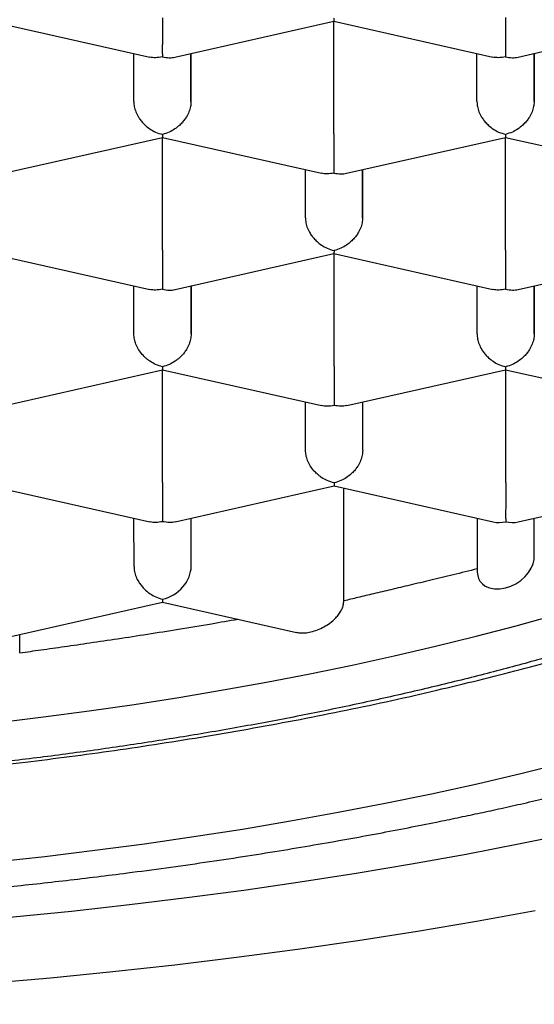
# Model space of a CAD drawing. Header units: millimetres. Extents: x 8 to 572, y 12 to 522.
# Tile 27 of 42: x 305.97 to 308.22, y 444.85 to 449.15. Entities that reach past the tile are written whole.
import ezdxf

# ---------------------------------------------------------------- set-up
doc = ezdxf.new("R2010")
doc.units = ezdxf.units.MM

msp = doc.modelspace()

# ---------------------------------------------------------------- linework, layer by layer
at = {"color": 7, "linetype": 'Continuous', "lineweight": 30}
for p, q in [((305.8398, 449.147), (306.5349, 448.9903)), ((306.6449, 448.9902), (307.3399, 449.147)), ((307.3398, 449.1471), (308.0349, 448.9904)), ((307.3404, 448.6548), (307.3404, 449.147)), ((308.1449, 448.9903), (308.8399, 449.1471)), ((306.4653, 448.7957), (306.4652, 449.006)), ((306.7152, 449.006), (306.7153, 448.7958)), ((306.7153, 448.7958), (306.7153, 449.006)), ((307.9653, 448.7958), (307.9652, 449.0061)), ((308.2152, 449.0061), (308.2153, 448.7959)), ((308.2153, 448.7959), (308.2153, 449.0061)), ((305.8952, 448.4825), (306.5901, 448.6394)), ((306.5901, 448.6395), (307.2852, 448.4827)), ((306.5906, 448.1472), (306.5906, 448.6394)), ((307.3952, 448.4826), (308.0901, 448.6395)), ((308.0901, 448.6396), (308.7852, 448.4828)), ((308.0906, 448.1473), (308.0906, 448.6395)), ((307.2155, 448.2882), (307.2154, 448.4985)), ((307.4654, 448.4985), (307.4655, 448.2882)), ((307.4655, 448.2882), (307.4655, 448.4985)), ((305.8403, 448.1318), (306.5354, 447.9751)), ((306.6454, 447.975), (307.3403, 448.1318)), ((307.3403, 448.1319), (308.0354, 447.9752)), ((307.3408, 447.6397), (307.3408, 448.1318)), ((308.1454, 447.9751), (308.8403, 448.1319)), ((306.4658, 447.7806), (306.4657, 447.9908)), ((306.7157, 447.9909), (306.7158, 447.7806)), ((306.7158, 447.7806), (306.7158, 447.9909)), ((307.9658, 447.7807), (307.9657, 447.9909)), ((308.2157, 447.991), (308.2158, 447.7807)), ((308.2158, 447.7807), (308.2158, 447.991)), ((305.8961, 447.4675), (306.5906, 447.6242)), ((306.5905, 447.6243), (307.2856, 447.4676)), ((306.591, 447.132), (306.591, 447.6242)), ((307.3961, 447.4676), (308.0906, 447.6243)), ((308.0905, 447.6244), (308.7856, 447.4677)), ((308.091, 447.1321), (308.091, 447.6243)), ((307.216, 447.2731), (307.2159, 447.4833)), ((307.466, 447.2731), (307.4659, 447.4833)), ((307.466, 447.2731), (307.466, 447.4834)), ((305.8408, 447.1167), (306.5358, 446.96)), ((306.6463, 446.96), (307.3408, 447.1167)), ((307.3408, 447.1168), (308.0361, 446.96)), ((307.3837, 446.6149), (307.3839, 447.1071)), ((308.1461, 446.96), (308.841, 447.1168)), ((306.4662, 446.7654), (306.4661, 446.9757)), ((306.7162, 446.7655), (306.7161, 446.9757)), ((306.7162, 446.7655), (306.7162, 446.9757)), ((307.9661, 446.9758), (307.9662, 446.7467)), ((308.2162, 446.8109), (308.2161, 446.9758)), ((305.8963, 446.4523), (306.5912, 446.6091)), ((306.5912, 446.6091), (307.1764, 446.4772)), ((305.9664, 446.3878), (305.9664, 446.4681))]:
    msp.add_line(p, q, dxfattribs=at)
at = {"color": 7, "linetype": 'Continuous', "lineweight": 30, "flags": 128}
for points in [[(307.9665, 446.7467), (307.9665, 446.7395), (307.9686, 446.7252), (307.9728, 446.7125), (307.9787, 446.7014), (307.9892, 446.6889), (308.0018, 446.6794), (308.0208, 446.6711), (308.0419, 446.6671), (308.0656, 446.6672), (308.0906, 446.6716), (308.1129, 446.6788), (308.1351, 446.6895), (308.1568, 446.7037), (308.1766, 446.7213), (308.1912, 446.7387), (308.203, 446.758), (308.2105, 446.7763), (308.215, 446.7952), (308.2162, 446.8111), (308.2162, 446.8111)], [(305.8706, 446.0836), (306.0712, 446.1079), (306.2701, 446.1343), (306.4672, 446.1627), (306.6623, 446.1932), (306.8554, 446.2256), (307.0461, 446.26), (307.2345, 446.2963), (307.4204, 446.3345), (307.6037, 446.3746), (307.7843, 446.4166), (307.9619, 446.4604), (308.1366, 446.5061), (308.3081, 446.5535)], [(305.8562, 445.4745), (306.0766, 445.4988), (306.2954, 445.5254), (306.5123, 445.5542), (306.7272, 445.5851), (306.9399, 445.6183), (307.1504, 445.6537), (307.3584, 445.6912), (307.5638, 445.7308), (307.7665, 445.7724), (307.9663, 445.8162), (308.1632, 445.862), (308.3569, 445.9097)], [(302.8032, 445.1381), (303.0658, 445.1314), (303.3287, 445.1274), (303.5918, 445.1261), (303.8548, 445.1274), (304.1177, 445.1315), (304.3803, 445.1382), (304.6423, 445.1476), (304.9035, 445.1597), (305.1639, 445.1745), (305.4232, 445.1919), (305.6812, 445.212), (305.9378, 445.2347), (306.1928, 445.26), (306.446, 445.288), (306.6973, 445.3185), (306.9464, 445.3515), (307.1932, 445.3871), (307.4376, 445.4252), (307.6793, 445.4658), (307.9182, 445.5089), (308.1542, 445.5544), (308.387, 445.6022)], [(302.7484, 444.8654), (303.0293, 444.8583), (303.3105, 444.854), (303.5919, 444.8525), (303.8733, 444.854), (304.1545, 444.8583), (304.4353, 444.8655), (304.7156, 444.8756), (304.995, 444.8886), (305.2735, 444.9044), (305.5509, 444.923), (305.8269, 444.9445), (306.1014, 444.9688), (306.3741, 444.9959), (306.645, 445.0257), (306.9137, 445.0583), (307.1802, 445.0937), (307.4442, 445.1318), (307.7056, 445.1726), (307.9641, 445.216), (308.2197, 445.262)]]:
    msp.add_lwpolyline(points, dxfattribs=at)
at = {"color": 7, "linetype": 'Continuous', "lineweight": 30}
for centre, major_axis, ratio, start_param, end_param in [((308.0911, 447.0757), (0.106, 0.0848), 0.779811, 3.69894, 4.15463), ((308.0911, 447.0757), (0.1061, -0.0848), 0.779881, 5.269697, 5.725466), ((306.5912, 446.7373), (0.106, 0.0848), 0.779811, 4.15463, 5.725427), ((306.5912, 446.7373), (0, 0.1281), 0.000177, 2.685863, 3.141553)]:
    msp.add_ellipse(centre, major_axis=major_axis, ratio=ratio, start_param=start_param, end_param=end_param, dxfattribs=at)
for points, knots in [([(295.565, 448.9143), (295.5658, 448.9481), (295.5674, 449.0158), (295.5805, 449.1173), (295.6013, 449.2185), (295.6307, 449.3194), (295.6684, 449.4199), (295.7144, 449.5198), (295.7687, 449.6191), (295.8312, 449.7178), (295.9018, 449.8155), (295.9811, 449.9132), (296.0695, 450.0106), (296.167, 450.1078), (296.2727, 450.2037), (296.3865, 450.2981), (296.5082, 450.391), (296.6378, 450.4822), (296.775, 450.5716), (296.9198, 450.6593), (297.0719, 450.745), (297.2327, 450.8295), (297.4024, 450.9126), (297.581, 450.9942), (297.7666, 451.0733), (297.959, 451.15), (298.1561, 451.2232), (298.3574, 451.2932), (298.5627, 451.3598), (298.7736, 451.4238), (298.9897, 451.485), (299.213, 451.5439), (299.4435, 451.6003), (299.6811, 451.6542), (299.9233, 451.7048), (300.1698, 451.7522), (300.4178, 451.7958), (300.667, 451.8358), (300.9172, 451.8721), (301.1704, 451.9052), (301.4262, 451.9349), (301.6868, 451.9616), (301.9521, 451.985), (302.2219, 452.0051), (302.4934, 452.0216), (302.7661, 452.0344), (303.0371, 452.0435), (303.3062, 452.0489), (303.573, 452.0509), (303.84, 452.0494), (304.1066, 452.0444), (304.3751, 452.0359), (304.6453, 452.0237), (304.917, 452.0078), (305.1871, 451.9882), (305.4554, 451.9651), (305.7188, 451.9387), (305.9773, 451.9091), (306.2308, 451.8764), (306.4814, 451.8405), (306.7288, 451.8013), (306.975, 451.7586), (307.2196, 451.7121), (307.4624, 451.662), (307.7008, 451.6086), (307.9343, 451.5521), (308.1605, 451.493), (308.3793, 451.4316), (308.5908, 451.368), (308.7968, 451.3016), (308.9971, 451.2327), (309.1932, 451.1605), (309.3847, 451.085), (309.5713, 451.0062), (309.751, 450.925), (309.9235, 450.8414), (310.0869, 450.7565), (310.2413, 450.6702), (310.387, 450.5828), (310.5252, 450.4936), (310.6558, 450.4026), (310.7797, 450.3091), (310.8964, 450.2131), (311.0058, 450.1147), (311.1066, 450.0148), (311.1986, 449.9137), (311.2829, 449.8098), (311.359, 449.7032), (311.4263, 449.5939), (311.4835, 449.4838), (311.531, 449.3721), (311.5683, 449.2591), (311.595, 449.1448), (311.6118, 449.0302), (311.614, 448.9536), (311.615, 448.9154)], [0, 0, 0, 0, 0.010304, 0.020615, 0.030929, 0.041241, 0.051545, 0.061848, 0.07216, 0.082474, 0.092786, 0.103089, 0.113676, 0.124271, 0.134869, 0.145465, 0.156051, 0.16663, 0.177218, 0.187809, 0.198397, 0.208976, 0.219862, 0.230758, 0.241657, 0.252553, 0.263439, 0.274018, 0.284606, 0.295197, 0.305785, 0.316364, 0.32725, 0.338146, 0.349045, 0.359941, 0.370827, 0.381406, 0.391994, 0.402585, 0.413172, 0.423752, 0.434638, 0.445534, 0.456433, 0.467328, 0.478215, 0.488794, 0.499382, 0.509973, 0.52056, 0.531139, 0.542026, 0.552922, 0.563821, 0.574716, 0.585603, 0.596182, 0.60677, 0.61736, 0.627948, 0.638527, 0.649414, 0.660309, 0.671208, 0.682104, 0.692991, 0.70357, 0.714157, 0.724748, 0.735336, 0.745915, 0.756802, 0.767697, 0.778596, 0.789492, 0.800378, 0.810958, 0.821545, 0.832136, 0.842724, 0.853303, 0.864189, 0.875085, 0.885984, 0.89688, 0.907766, 0.91917, 0.930581, 0.941993, 0.953397, 0.965044, 0.976698, 0.988353, 1, 1, 1, 1]), ([(306.5901, 449.1623), (306.5901, 449.1549), (306.5901, 449.1397), (306.5901, 449.1149), (306.5901, 449.0953), (306.5901, 449.0813), (306.5901, 449.0728), (306.5902, 449.061), (306.59, 449.0452), (306.5898, 449.0257), (306.59, 449.0057), (306.5901, 448.9961), (306.5902, 448.9909)], [0, 0, 0, 0, 0.1112981, 0.2271171, 0.3486611, 0.390702, 0.4335313, 0.4771817, 0.573703, 0.6929329, 0.8350093, 1, 1, 1, 1]), ([(307.3401, 449.1601), (307.34, 449.1563), (307.34, 449.1491), (307.3398, 449.1467), (307.3398, 449.1471), (307.3398, 449.1471)], [0, 0, 0, 0, 0.536916, 0.99931, 1, 1, 1, 1]), ([(308.0901, 449.1624), (308.0901, 449.155), (308.0901, 449.1398), (308.0901, 449.115), (308.0901, 449.0954), (308.0901, 449.0814), (308.0901, 449.0729), (308.0902, 449.0611), (308.09, 449.0453), (308.0898, 449.0258), (308.09, 449.0058), (308.0901, 448.9962), (308.0902, 448.991)], [0, 0, 0, 0, 0.1112981, 0.2271171, 0.3486611, 0.390702, 0.4335313, 0.4771817, 0.573703, 0.6929329, 0.8350093, 1, 1, 1, 1]), ([(294.2401, 449.133), (294.2402, 449.1216), (294.2404, 449.1003), (294.2415, 449.0713), (294.2426, 449.0471), (294.2439, 449.0271), (294.2452, 449.009), (294.2465, 448.9926), (294.248, 448.9764), (294.2497, 448.9597), (294.2522, 448.9368), (294.2556, 448.9095), (294.2599, 448.8792), (294.2644, 448.8511), (294.2693, 448.8231), (294.2749, 448.7939), (294.2816, 448.7617), (294.2894, 448.7279), (294.2978, 448.6938), (294.3065, 448.6615), (294.3161, 448.6281), (294.3272, 448.5919), (294.3393, 448.5553), (294.3522, 448.5186), (294.3654, 448.4832), (294.3789, 448.449), (294.3902, 448.4217), (294.3995, 448.4001), (294.408, 448.3808), (294.4169, 448.3612), (294.4253, 448.3431), (294.4329, 448.3271), (294.4403, 448.3119), (294.448, 448.2963), (294.4566, 448.2794), (294.4658, 448.2615), (294.475, 448.244), (294.4839, 448.2275), (294.4929, 448.2111), (294.5031, 448.1929), (294.5152, 448.1717), (294.5283, 448.1493), (294.5429, 448.1252), (294.5586, 448.0999), (294.5759, 448.0727), (294.5944, 448.0444), (294.613, 448.0168), (294.6306, 447.9914), (294.6452, 447.9708), (294.6578, 447.9533), (294.67, 447.9368), (294.6848, 447.9169), (294.7037, 447.892), (294.7269, 447.8623), (294.7517, 447.8314), (294.777, 447.8008), (294.802, 447.7714), (294.8266, 447.743), (294.8506, 447.7162), (294.8727, 447.6919), (294.8925, 447.6705), (294.9108, 447.6512), (294.9296, 447.6316), (294.9509, 447.6097), (294.9755, 447.5849), (295.0023, 447.5584), (295.0301, 447.5317), (295.0578, 447.5055), (295.0853, 447.48), (295.1123, 447.4554), (295.1377, 447.4328), (295.1604, 447.4128), (295.1797, 447.3962), (295.1977, 447.3807), (295.2172, 447.3642), (295.2409, 447.3444), (295.2692, 447.3212), (295.3072, 447.2905), (295.3549, 447.253), (295.412, 447.2095), (295.4724, 447.1649), (295.5362, 447.1192), (295.5906, 447.0816), (295.6327, 447.0531), (295.6597, 447.0351), (295.6827, 447.02), (295.7014, 447.0078), (295.7159, 446.9984), (295.7274, 446.991), (295.7384, 446.984), (295.7517, 446.9755), (295.7687, 446.9647), (295.7885, 446.9523), (295.8201, 446.9326), (295.864, 446.9057), (295.9216, 446.8713), (295.9841, 446.8348), (296.0664, 446.788), (296.1679, 446.7323), (296.2886, 446.6691), (296.3821, 446.6222), (296.4455, 446.5912), (296.4765, 446.5763), (296.5039, 446.5633), (296.5275, 446.5521), (296.5473, 446.5427), (296.564, 446.535), (296.5797, 446.5277), (296.5995, 446.5185), (296.6263, 446.5062), (296.6612, 446.4904), (296.7025, 446.4719), (296.7485, 446.4516), (296.7971, 446.4304), (296.8681, 446.4), (296.9616, 446.361), (297.0714, 446.3169), (297.1754, 446.2764), (297.2752, 446.2386), (297.3797, 446.2003), (297.49, 446.1611), (297.5807, 446.1299), (297.6495, 446.1068), (297.6945, 446.0919), (297.7403, 446.0769), (297.7863, 446.062), (297.8307, 446.0479), (297.8736, 446.0344), (297.9134, 446.022), (297.9495, 446.0109), (297.9791, 446.0018), (298.0016, 445.9951), (298.0175, 445.9903), (298.0297, 445.9866), (298.0423, 445.9828), (298.0584, 445.978), (298.0786, 445.9721), (298.1083, 445.9633), (298.1477, 445.9518), (298.1969, 445.9377), (298.2574, 445.9205), (298.3304, 445.9002), (298.4175, 445.8765), (298.513, 445.8512), (298.6112, 445.8259), (298.7113, 445.8008), (298.8103, 445.7767), (298.9103, 445.753), (299.0084, 445.7305), (299.1037, 445.7092), (299.2125, 445.6855), (299.3334, 445.6601), (299.465, 445.6335), (299.5848, 445.6102), (299.6931, 445.5899), (299.7902, 445.5723), (299.8807, 445.5563), (299.9653, 445.5418), (300.0472, 445.5281), (300.1477, 445.5118), (300.2708, 445.4925), (300.4185, 445.4705), (300.5741, 445.4485), (300.7378, 445.4267), (300.9096, 445.4053), (301.0859, 445.3848), (301.266, 445.3655), (301.447, 445.3476), (301.6299, 445.331), (301.8125, 445.3161), (302.0239, 445.3005), (302.2642, 445.2852), (302.5329, 445.2714), (302.8, 445.2607), (303.0654, 445.2532), (303.3296, 445.2488), (303.5911, 445.2473), (303.8502, 445.2488), (304.1069, 445.2531), (304.3632, 445.2602), (304.6189, 445.2702), (304.8743, 445.283), (305.1309, 445.2988), (305.3886, 445.3176), (305.648, 445.3395), (305.909, 445.3648), (306.173, 445.3936), (306.4057, 445.422), (306.607, 445.4488), (306.7752, 445.4726), (306.9402, 445.4974), (307.0993, 445.5227), (307.251, 445.5481), (307.3954, 445.5734), (307.5327, 445.5986), (307.6631, 445.6236), (307.7783, 445.6465), (307.8796, 445.6673), (307.9698, 445.6863), (308.0618, 445.7062), (308.159, 445.7279), (308.2631, 445.7518), (308.3739, 445.778), (308.4911, 445.8066), (308.5934, 445.8325), (308.6796, 445.8548), (308.7481, 445.873), (308.8159, 445.8913), (308.8801, 445.9089), (308.9379, 445.9251), (308.9881, 445.9394), (309.0312, 445.9518), (309.0672, 445.9623), (309.0971, 445.9711), (309.121, 445.9781), (309.1404, 445.9839), (309.1589, 445.9895), (309.1799, 445.9958), (309.2083, 446.0044), (309.245, 446.0156), (309.2911, 446.0298), (309.3445, 446.0466), (309.4051, 446.0659), (309.4684, 446.0865), (309.5335, 446.108), (309.5996, 446.1303), (309.6679, 446.1537), (309.7361, 446.1777), (309.8023, 446.2013), (309.8774, 446.2287), (309.9604, 446.2597), (310.0499, 446.294), (310.1347, 446.3274), (310.2146, 446.3597), (310.29, 446.3909), (310.361, 446.421), (310.4289, 446.4504), (310.4945, 446.4794), (310.5452, 446.5023), (310.5809, 446.5186), (310.6009, 446.5279), (310.6172, 446.5354), (310.6291, 446.541), (310.6378, 446.5451), (310.6457, 446.5488), (310.6564, 446.5538), (310.6718, 446.5611), (310.6923, 446.5709), (310.7172, 446.5828), (310.7495, 446.5984), (310.79, 446.6183), (310.8394, 446.6429), (310.8933, 446.6702), (310.9595, 446.7045), (311.0348, 446.7445), (311.1042, 446.7827), (311.1584, 446.8131), (311.1983, 446.8359), (311.2373, 446.8586), (311.2755, 446.8811), (311.3126, 446.9034), (311.3474, 446.9245), (311.3771, 446.9429), (311.4013, 446.958), (311.4206, 446.9701), (311.4384, 446.9814), (311.4564, 446.993), (311.476, 447.0056), (311.5021, 447.0226), (311.5345, 447.044), (311.5731, 447.07), (311.6182, 447.1009), (311.6698, 447.1371), (311.7264, 447.178), (311.7815, 447.219), (311.8332, 447.2587), (311.8809, 447.2963), (311.9257, 447.3326), (311.9686, 447.3683), (312.0109, 447.4045), (312.0528, 447.4413), (312.0943, 447.4788), (312.1303, 447.5123), (312.1611, 447.5417), (312.1868, 447.5667), (312.2125, 447.5923), (312.2389, 447.619), (312.2668, 447.6479), (312.2962, 447.6791), (312.3256, 447.7113), (312.3536, 447.7427), (312.3827, 447.7762), (312.4121, 447.8111), (312.4412, 447.8468), (312.4669, 447.8795), (312.4897, 447.9092), (312.5074, 447.9328), (312.5211, 447.9515), (312.5319, 447.9664), (312.5437, 447.983), (312.5573, 448.0024), (312.5722, 448.0242), (312.5872, 448.0467), (312.6011, 448.0678), (312.6141, 448.0882), (312.6268, 448.1084), (312.6396, 448.1293), (312.6519, 448.1497), (312.6629, 448.1685), (312.6726, 448.1853), (312.6819, 448.2018), (312.6919, 448.2199), (312.7024, 448.2393), (312.7125, 448.2584), (312.7214, 448.2757), (312.7295, 448.2916), (312.7378, 448.3084), (312.7465, 448.3263), (312.7554, 448.345), (312.7634, 448.3623), (312.7704, 448.3779), (312.7765, 448.3917), (312.7823, 448.405), (312.7884, 448.4193), (312.7953, 448.4358), (312.8025, 448.4535), (312.8093, 448.4707), (312.8152, 448.4859), (312.8204, 448.4996), (312.8257, 448.5141), (312.8317, 448.5307), (312.8382, 448.5493), (312.8444, 448.5678), (312.85, 448.5847), (312.8547, 448.5995), (312.8591, 448.6137), (312.8639, 448.6296), (312.8694, 448.6486), (312.8751, 448.669), (312.8802, 448.6883), (312.8846, 448.7052), (312.8881, 448.7196), (312.8913, 448.7331), (312.8946, 448.747), (312.898, 448.7624), (312.9014, 448.7781), (312.9043, 448.7923), (312.9066, 448.8039), (312.9084, 448.8135), (312.9102, 448.8229), (312.9123, 448.8348), (312.915, 448.8504), (312.918, 448.8686), (312.9208, 448.8868), (312.9231, 448.9033), (312.9252, 448.9184), (312.927, 448.9328), (312.9287, 448.9479), (312.9305, 448.964), (312.9321, 448.9803), (312.9335, 448.9953), (312.9345, 449.008), (312.9353, 449.0189), (312.9361, 449.0304), (312.937, 449.044), (312.9379, 449.0617), (312.9389, 449.0832), (312.9396, 449.1085), (312.9398, 449.1266), (312.9399, 449.1363)], [0, 0, 0, 0, 0.0022977, 0.0043143, 0.0060504, 0.0075414, 0.0088821, 0.0100579, 0.0111187, 0.0122889, 0.0136228, 0.0160623, 0.0182198, 0.0202224, 0.0221675, 0.0243369, 0.0266072, 0.0292182, 0.0317436, 0.0341063, 0.0363695, 0.03914, 0.0421556, 0.0445172, 0.0473628, 0.0501369, 0.0522462, 0.0535427, 0.0550642, 0.0566577, 0.0580333, 0.0591844, 0.0602321, 0.0614337, 0.0627935, 0.0642063, 0.065686, 0.0669604, 0.0681023, 0.0695109, 0.0712464, 0.0730919, 0.0748065, 0.076988, 0.0791241, 0.0813188, 0.0837941, 0.0857982, 0.087476, 0.0888216, 0.0900808, 0.0915405, 0.0937559, 0.0963155, 0.0990148, 0.101563, 0.1040313, 0.1064197, 0.1087091, 0.1107697, 0.1125776, 0.1141592, 0.1157742, 0.1176764, 0.1198656, 0.1222715, 0.1246402, 0.1269486, 0.1292322, 0.1314537, 0.1335461, 0.1353489, 0.1368551, 0.1380697, 0.1395653, 0.141383, 0.1435228, 0.1459844, 0.1499217, 0.1540198, 0.1582599, 0.1626418, 0.1671654, 0.1692074, 0.1709726, 0.1724586, 0.1736655, 0.1745933, 0.175243, 0.1758638, 0.1767114, 0.177786, 0.1790779, 0.1804599, 0.1837264, 0.1872433, 0.1910105, 0.1950088, 0.2018433, 0.2086308, 0.2153712, 0.2172366, 0.2188981, 0.2203555, 0.2216091, 0.2226589, 0.2235049, 0.2242397, 0.2251401, 0.2266268, 0.2284404, 0.2305808, 0.2330228, 0.2355145, 0.2379911, 0.2437689, 0.2494627, 0.254095, 0.2587899, 0.2636866, 0.2687852, 0.2740857, 0.2760797, 0.2781009, 0.2801492, 0.2822246, 0.2842312, 0.2860331, 0.2878929, 0.2894673, 0.2907561, 0.2917596, 0.2923872, 0.2928243, 0.2933393, 0.2940321, 0.2949026, 0.2959509, 0.2978686, 0.2999688, 0.3022472, 0.3055779, 0.3092283, 0.3131984, 0.3174879, 0.3213779, 0.3254831, 0.3295443, 0.3334671, 0.3372515, 0.3408975, 0.3463476, 0.3514562, 0.3562235, 0.3601918, 0.3638882, 0.3673128, 0.3704657, 0.3734593, 0.3765424, 0.381746, 0.3872086, 0.39293, 0.3989102, 0.4051493, 0.4116472, 0.4180108, 0.42454, 0.4310415, 0.4375023, 0.4439225, 0.4534008, 0.4627894, 0.4720882, 0.4812975, 0.4904391, 0.4995766, 0.5084765, 0.5173765, 0.5262767, 0.5351772, 0.5440781, 0.5530357, 0.5621716, 0.5713022, 0.5806086, 0.5900911, 0.59975, 0.6059118, 0.6121435, 0.618306, 0.6242403, 0.6299462, 0.6354118, 0.6406498, 0.6456601, 0.6504427, 0.6540406, 0.6574984, 0.6610574, 0.6649163, 0.6690752, 0.6735343, 0.6782937, 0.6833535, 0.6861239, 0.6889768, 0.6918965, 0.694625, 0.6970712, 0.699235, 0.7010369, 0.7025814, 0.7038684, 0.7048979, 0.7056699, 0.7063887, 0.7072962, 0.7083979, 0.7100798, 0.7120939, 0.7144404, 0.7171192, 0.7201306, 0.7228942, 0.7258889, 0.7290814, 0.7322332, 0.735297, 0.7382729, 0.7427714, 0.7470526, 0.7511163, 0.7550773, 0.7588071, 0.7623298, 0.765765, 0.7691288, 0.7724211, 0.7736429, 0.7747234, 0.7755778, 0.7762061, 0.7766084, 0.7769676, 0.7774496, 0.7783126, 0.7794077, 0.7807349, 0.7822942, 0.7846146, 0.7873113, 0.7903774, 0.7935395, 0.7984218, 0.803198, 0.8055939, 0.8079622, 0.8103028, 0.8126158, 0.814901, 0.8171106, 0.8190562, 0.8204582, 0.8216642, 0.8227144, 0.823848, 0.8251047, 0.8264846, 0.8288798, 0.8314258, 0.8341012, 0.8378872, 0.8419003, 0.8458427, 0.8495449, 0.8530751, 0.8563639, 0.8596126, 0.8629036, 0.866236, 0.8696024, 0.8730008, 0.8751801, 0.8773837, 0.8796114, 0.8818918, 0.8843895, 0.8870799, 0.8898904, 0.8925554, 0.8950641, 0.8983767, 0.9013744, 0.9041024, 0.9065723, 0.9087838, 0.9099443, 0.9111564, 0.9124448, 0.9139978, 0.9158632, 0.9177327, 0.919422, 0.9209597, 0.9226123, 0.9242402, 0.925946, 0.9274444, 0.9287021, 0.929911, 0.9313244, 0.9329294, 0.9344485, 0.9357944, 0.9369413, 0.9381486, 0.939674, 0.941086, 0.9424436, 0.943642, 0.9446814, 0.9455967, 0.9466803, 0.9479334, 0.9493493, 0.9506862, 0.951823, 0.952781, 0.9537894, 0.9550797, 0.9565172, 0.9579591, 0.9592161, 0.960287, 0.9612512, 0.9623789, 0.9638343, 0.9654526, 0.9668965, 0.9681155, 0.9691827, 0.9700672, 0.9710841, 0.9722334, 0.9734574, 0.9745111, 0.9753536, 0.9760054, 0.9766124, 0.977407, 0.9786015, 0.9800282, 0.9813754, 0.9825744, 0.9836251, 0.9846582, 0.9857086, 0.9869141, 0.98816, 0.9892445, 0.9901639, 0.9909182, 0.991612, 0.9926561, 0.994017, 0.9956946, 0.997689, 1, 1, 1, 1]), ([(306.5902, 448.9909), (306.5801, 448.9893), (306.5613, 448.9864), (306.5429, 448.9881), (306.535, 448.9903), (306.535, 448.9904)], [0, 0, 0, 0, 0.534898, 0.995554, 1, 1, 1, 1]), ([(306.5902, 448.9909), (306.6002, 448.9893), (306.6189, 448.9863), (306.6371, 448.9879), (306.6449, 448.9902), (306.6449, 448.9902)], [0, 0, 0, 0, 0.536824, 0.999139, 1, 1, 1, 1]), ([(308.0902, 448.991), (308.0801, 448.9894), (308.0613, 448.9865), (308.0429, 448.9882), (308.035, 448.9905), (308.035, 448.9905)], [0, 0, 0, 0, 0.534898, 0.995554, 1, 1, 1, 1]), ([(308.0902, 448.991), (308.1002, 448.9894), (308.1189, 448.9864), (308.1371, 448.9881), (308.1449, 448.9903), (308.1449, 448.9903)], [0, 0, 0, 0, 0.5368237, 0.9991388, 1, 1, 1, 1]), ([(295.1353, 448.9697), (295.136, 448.9671), (295.1388, 448.9575), (295.1433, 448.9425), (295.1485, 448.9257), (295.1531, 448.9114), (295.158, 448.8964), (295.1639, 448.8788), (295.1707, 448.8593), (295.1776, 448.8403), (295.1834, 448.8247), (295.1881, 448.812), (295.1928, 448.7999), (295.1984, 448.7856), (295.2046, 448.7704), (295.2105, 448.7559), (295.2155, 448.7439), (295.2198, 448.7339), (295.224, 448.724), (295.229, 448.7126), (295.235, 448.6991), (295.2419, 448.684), (295.2495, 448.6675), (295.2579, 448.6498), (295.2664, 448.6323), (295.2739, 448.6172), (295.28, 448.605), (295.2857, 448.5939), (295.2922, 448.5814), (295.3, 448.5665), (295.3086, 448.5505), (295.3201, 448.5295), (295.334, 448.5047), (295.3515, 448.4745), (295.3698, 448.444), (295.3886, 448.4138), (295.4059, 448.3868), (295.4205, 448.3647), (295.4334, 448.3454), (295.4456, 448.3275), (295.4582, 448.3095), (295.4707, 448.2917), (295.4843, 448.2729), (295.4998, 448.2518), (295.5157, 448.2306), (295.5304, 448.2114), (295.5434, 448.1947), (295.5568, 448.1777), (295.5717, 448.1592), (295.5871, 448.1404), (295.6014, 448.1232), (295.6145, 448.1076), (295.6281, 448.0917), (295.644, 448.0734), (295.6614, 448.0536), (295.6784, 448.0348), (295.6939, 448.0178), (295.7095, 448.0008), (295.7272, 447.9821), (295.7459, 447.9624), (295.7639, 447.9439), (295.7803, 447.9273), (295.797, 447.9105), (295.8163, 447.8915), (295.8387, 447.8697), (295.8625, 447.8471), (295.8868, 447.8243), (295.9121, 447.8011), (295.9359, 447.7797), (295.9571, 447.7609), (295.9741, 447.746), (295.9894, 447.7328), (296.0024, 447.7216), (296.0156, 447.7105), (296.0306, 447.6978), (296.0493, 447.6823), (296.0703, 447.665), (296.0925, 447.647), (296.115, 447.629), (296.137, 447.6117), (296.1624, 447.5919), (296.192, 447.5693), (296.2288, 447.5416), (296.2688, 447.5123), (296.31, 447.4827), (296.3497, 447.4549), (296.3881, 447.4285), (296.424, 447.4043), (296.4583, 447.3816), (296.4909, 447.3603), (296.525, 447.3384), (296.5607, 447.3159), (296.5968, 447.2935), (296.6317, 447.2722), (296.6621, 447.254), (296.6895, 447.2378), (296.7158, 447.2223), (296.7449, 447.2055), (296.776, 447.1877), (296.8066, 447.1704), (296.8341, 447.1551), (296.8568, 447.1426), (296.8757, 447.1323), (296.896, 447.1213), (296.9208, 447.108), (296.9522, 447.0913), (296.9882, 447.0724), (297.0287, 447.0515), (297.0762, 447.0274), (297.1308, 447.0002), (297.1932, 446.9699), (297.2478, 446.944), (297.2928, 446.923), (297.3252, 446.9081), (297.3552, 446.8945), (297.3816, 446.8826), (297.407, 446.8713), (297.4317, 446.8603), (297.4579, 446.8488), (297.4848, 446.8371), (297.5138, 446.8247), (297.545, 446.8114), (297.5881, 446.7933), (297.645, 446.7697), (297.7176, 446.7404), (297.7974, 446.709), (297.8823, 446.6764), (297.9703, 446.6437), (298.0751, 446.6058), (298.1975, 446.5631), (298.3054, 446.5271), (298.3797, 446.5031), (298.4175, 446.491), (298.4497, 446.4808), (298.4762, 446.4725), (298.4964, 446.4662), (298.5107, 446.4618), (298.5211, 446.4586), (298.5313, 446.4555), (298.5436, 446.4517), (298.5591, 446.4469), (298.5794, 446.4408), (298.6047, 446.4332), (298.6344, 446.4243), (298.6661, 446.4149), (298.7089, 446.4024), (298.7623, 446.387), (298.8262, 446.3689), (298.8895, 446.3514), (298.9522, 446.3344), (299.0142, 446.3178), (299.0758, 446.3018), (299.139, 446.2856), (299.2098, 446.2678), (299.2915, 446.2477), (299.3853, 446.2254), (299.4882, 446.2016), (299.6006, 446.1765), (299.7225, 446.1504), (299.8542, 446.1232), (299.9994, 446.0947), (300.1535, 446.0659), (300.3112, 446.0381), (300.4635, 446.0127), (300.61, 445.9896), (300.7574, 445.9676), (300.9048, 445.9469), (301.0513, 445.9275), (301.1891, 445.9104), (301.3181, 445.8953), (301.4381, 445.8821), (301.549, 445.8705), (301.6538, 445.8602), (301.7551, 445.8507), (301.8566, 445.8418), (301.9587, 445.8334), (302.0623, 445.8253), (302.2116, 445.8145), (302.4087, 445.802), (302.6558, 445.7893), (302.9099, 445.7794), (303.1664, 445.7725), (303.4247, 445.7689), (303.6845, 445.7684), (303.9124, 445.7709), (304.1074, 445.775), (304.2696, 445.7797), (304.4365, 445.7858), (304.6101, 445.7937), (304.7907, 445.8034), (304.978, 445.8152), (305.1709, 445.8292), (305.369, 445.8455), (305.5724, 445.8644), (305.7806, 445.886), (305.9855, 445.9095), (306.1865, 445.9349), (306.3832, 445.9618), (306.583, 445.9915), (306.7855, 446.024), (306.9893, 446.0592), (307.1928, 446.097), (307.3943, 446.1371), (307.5935, 446.1795), (307.7866, 446.2234), (307.9736, 446.2685), (308.1546, 446.3148), (308.2963, 446.3531), (308.3985, 446.3818), (308.4599, 446.3994), (308.5142, 446.4153), (308.5611, 446.4292), (308.6007, 446.4411), (308.6334, 446.451), (308.6596, 446.4591), (308.682, 446.466), (308.7039, 446.4728), (308.7285, 446.4806), (308.7568, 446.4895), (308.791, 446.5004), (308.8314, 446.5134), (308.8784, 446.5288), (308.9299, 446.5459), (308.9922, 446.567), (309.0652, 446.5922), (309.1489, 446.622), (309.2241, 446.6493), (309.2896, 446.6738), (309.3448, 446.6948), (309.4023, 446.7171), (309.4492, 446.7355), (309.4854, 446.75), (309.51, 446.76), (309.5353, 446.7703), (309.5612, 446.7809), (309.586, 446.7912), (309.6087, 446.8007), (309.6272, 446.8085), (309.6408, 446.8142), (309.6509, 446.8185), (309.6638, 446.824), (309.6839, 446.8326), (309.7131, 446.8452), (309.7494, 446.8611), (309.797, 446.8822), (309.8523, 446.9072), (309.9113, 446.9345), (309.9663, 446.9604), (310.017, 446.9849), (310.0637, 447.0078), (310.1064, 447.0291), (310.1494, 447.0509), (310.192, 447.0728), (310.2335, 447.0946), (310.2693, 447.1137), (310.296, 447.1281), (310.3165, 447.1393), (310.3338, 447.1488), (310.3545, 447.1603), (310.3785, 447.1736), (310.4045, 447.1883), (310.4322, 447.2041), (310.4597, 447.22), (310.486, 447.2354), (310.5107, 447.25), (310.5392, 447.2671), (310.5734, 447.2878), (310.6128, 447.3121), (310.6522, 447.3369), (310.6898, 447.361), (310.727, 447.3853), (310.7641, 447.4099), (310.8012, 447.4351), (310.8383, 447.4607), (310.8768, 447.4878), (310.9167, 447.5165), (310.9551, 447.5447), (310.9902, 447.5711), (311.0193, 447.5934), (311.0452, 447.6136), (311.0686, 447.632), (311.0924, 447.6511), (311.1158, 447.6702), (311.1374, 447.688), (311.1552, 447.7029), (311.1695, 447.7149), (311.1824, 447.7259), (311.1969, 447.7384), (311.2139, 447.7532), (311.2325, 447.7695), (311.2571, 447.7914), (311.2857, 447.8175), (311.3189, 447.8484), (311.3469, 447.8752), (311.37, 447.8977), (311.3864, 447.9139), (311.4008, 447.9284), (311.4152, 447.943), (311.4311, 447.9593), (311.4481, 447.9771), (311.4646, 447.9946), (311.4795, 448.0105), (311.4937, 448.0261), (311.5093, 448.0432), (311.5264, 448.0623), (311.5432, 448.0815), (311.5571, 448.0977), (311.5687, 448.1113), (311.5796, 448.1242), (311.5919, 448.1391), (311.6053, 448.1554), (311.6198, 448.1733), (311.634, 448.1913), (311.6489, 448.2104), (311.6661, 448.2328), (311.6849, 448.258), (311.7036, 448.2837), (311.7203, 448.3071), (311.7361, 448.3297), (311.7501, 448.3504), (311.7622, 448.3685), (311.7728, 448.3846), (311.7841, 448.4021), (311.7962, 448.4213), (311.8091, 448.4421), (311.8221, 448.4636), (311.8343, 448.4843), (311.8457, 448.5039), (311.8571, 448.524), (311.8679, 448.5436), (311.8779, 448.5622), (311.8861, 448.5776), (311.8931, 448.5911), (311.8989, 448.6024), (311.9045, 448.6136), (311.9124, 448.6295), (311.9226, 448.6503), (311.9339, 448.6743), (311.944, 448.6964), (311.9525, 448.7155), (311.9589, 448.7303), (311.9641, 448.7425), (311.9691, 448.7544), (311.9752, 448.7691), (311.9816, 448.785), (311.9875, 448.8001), (311.9928, 448.8138), (311.9984, 448.8288), (312.0052, 448.8473), (312.0127, 448.8684), (312.0198, 448.8891), (312.0256, 448.9069), (312.0307, 448.9227), (312.0363, 448.9404), (312.0405, 448.9544), (312.0429, 448.9628), (312.0432, 448.9638)], [0, 0, 0, 0, 0.000534, 0.001996, 0.003218, 0.00424, 0.005421, 0.006816, 0.008447, 0.010106, 0.011377, 0.012216, 0.013167, 0.014326, 0.015673, 0.01689, 0.017863, 0.018598, 0.019325, 0.020293, 0.021408, 0.022657, 0.02402, 0.025498, 0.027066, 0.028386, 0.029285, 0.03012, 0.031172, 0.032444, 0.033888, 0.035239, 0.037798, 0.040213, 0.04301, 0.045703, 0.048104, 0.050082, 0.051551, 0.05323, 0.054851, 0.056371, 0.057998, 0.059936, 0.062094, 0.063778, 0.065177, 0.066709, 0.068462, 0.070328, 0.071945, 0.073283, 0.074696, 0.076442, 0.078482, 0.080324, 0.081828, 0.083372, 0.085218, 0.087273, 0.089102, 0.090654, 0.092155, 0.094064, 0.096298, 0.098658, 0.100851, 0.103188, 0.105719, 0.107402, 0.108967, 0.110326, 0.11148, 0.112438, 0.113786, 0.115442, 0.117336, 0.119252, 0.121174, 0.12307, 0.124806, 0.127524, 0.130414, 0.13385, 0.137241, 0.140237, 0.143117, 0.146076, 0.148458, 0.150891, 0.153409, 0.156033, 0.158745, 0.16128, 0.163552, 0.165225, 0.167067, 0.169099, 0.171321, 0.173552, 0.175419, 0.176956, 0.178165, 0.179253, 0.181053, 0.183144, 0.185526, 0.188196, 0.191091, 0.194776, 0.198731, 0.202953, 0.205036, 0.207101, 0.208943, 0.210553, 0.211929, 0.213552, 0.215048, 0.216661, 0.218391, 0.22024, 0.222212, 0.226037, 0.230252, 0.234857, 0.239762, 0.244688, 0.249616, 0.25713, 0.264649, 0.266928, 0.268917, 0.270605, 0.271992, 0.27308, 0.273756, 0.274225, 0.274699, 0.275338, 0.276145, 0.277118, 0.278478, 0.280064, 0.281713, 0.283349, 0.286631, 0.289863, 0.293044, 0.296174, 0.299254, 0.302284, 0.305296, 0.308558, 0.312666, 0.317176, 0.32209, 0.327406, 0.333124, 0.339244, 0.345766, 0.353185, 0.360321, 0.36715, 0.373671, 0.379884, 0.386691, 0.393087, 0.399074, 0.404652, 0.409821, 0.414582, 0.418936, 0.423287, 0.427574, 0.431913, 0.436303, 0.440745, 0.450844, 0.461199, 0.471809, 0.482675, 0.493237, 0.50403, 0.515053, 0.521656, 0.528375, 0.535334, 0.542544, 0.55016, 0.558038, 0.566178, 0.574581, 0.583247, 0.592176, 0.60137, 0.609783, 0.618406, 0.627241, 0.636286, 0.645543, 0.654832, 0.664171, 0.673512, 0.682854, 0.691734, 0.700616, 0.709499, 0.712952, 0.716095, 0.718871, 0.721281, 0.723325, 0.725004, 0.726356, 0.727407, 0.728501, 0.729793, 0.731284, 0.732973, 0.735219, 0.73774, 0.740537, 0.743555, 0.747877, 0.752467, 0.757328, 0.76032, 0.763405, 0.766588, 0.770024, 0.771397, 0.772818, 0.774288, 0.775807, 0.777343, 0.778648, 0.779826, 0.780614, 0.781079, 0.781617, 0.782919, 0.78466, 0.786839, 0.789458, 0.793297, 0.796961, 0.800397, 0.803604, 0.806582, 0.809331, 0.81185, 0.81495, 0.817689, 0.820078, 0.822118, 0.823062, 0.824234, 0.825642, 0.827286, 0.829159, 0.831022, 0.833052, 0.834903, 0.836576, 0.83827, 0.840958, 0.84392, 0.846825, 0.849602, 0.852276, 0.855189, 0.858026, 0.860791, 0.863739, 0.867057, 0.870329, 0.873075, 0.875689, 0.877535, 0.879561, 0.881602, 0.883633, 0.885596, 0.887246, 0.8883, 0.889361, 0.890654, 0.892178, 0.893924, 0.895676, 0.898921, 0.90187, 0.905048, 0.906959, 0.908566, 0.909874, 0.91124, 0.912846, 0.914667, 0.916423, 0.917929, 0.919287, 0.9209, 0.922838, 0.924761, 0.926358, 0.927422, 0.928597, 0.929981, 0.931571, 0.933149, 0.934965, 0.936549, 0.938415, 0.941099, 0.943403, 0.945359, 0.947401, 0.949463, 0.950852, 0.952199, 0.953728, 0.955433, 0.957244, 0.959146, 0.960997, 0.962592, 0.964205, 0.966137, 0.967572, 0.968922, 0.970054, 0.970967, 0.971781, 0.972855, 0.974949, 0.976974, 0.978812, 0.98041, 0.981702, 0.982435, 0.983388, 0.98461, 0.986025, 0.987264, 0.988275, 0.989358, 0.99087, 0.992744, 0.994423, 0.995834, 0.996987, 0.998265, 0.999785, 1, 1, 1, 1]), ([(311.615, 448.9154), (311.6145, 448.8873), (311.6134, 448.831), (311.6044, 448.7467), (311.59, 448.6624), (311.5696, 448.578), (311.5433, 448.4937), (311.5091, 448.4043), (311.4656, 448.3098), (311.4113, 448.2104), (311.3488, 448.1118), (311.2782, 448.0141), (311.1989, 447.9164), (311.1105, 447.8189), (311.013, 447.7218), (310.9073, 447.6259), (310.7935, 447.5315), (310.6718, 447.4387), (310.5423, 447.3475), (310.405, 447.2581), (310.2602, 447.1705), (310.1081, 447.0848), (309.9473, 447.0003), (309.7776, 446.9173), (309.5991, 446.8358), (309.4134, 446.7566), (309.221, 446.6801), (309.024, 446.6068), (308.8226, 446.5369), (308.6173, 446.4702), (308.4064, 446.4063), (308.1903, 446.3451), (307.967, 446.2862), (307.7365, 446.2297), (307.4989, 446.1758), (307.2567, 446.1251), (307.0103, 446.0777), (306.7623, 446.0341), (306.513, 445.9941), (306.2628, 445.9577), (306.0096, 445.9246), (305.7538, 445.8948), (305.4932, 445.868), (305.2279, 445.8446), (304.9581, 445.8245), (304.6866, 445.8079), (304.4139, 445.7951), (304.1403, 445.7859), (303.8661, 445.7803), (303.6108, 445.7786), (303.3748, 445.7798), (303.1583, 445.7833), (302.9417, 445.789), (302.725, 445.797), (302.5085, 445.8073), (302.2788, 445.8208), (302.0361, 445.8379), (301.7811, 445.8593), (301.5278, 445.8839), (301.2768, 445.9117), (301.026, 445.943), (300.7758, 445.9777), (300.5263, 446.0161), (300.2802, 446.0578), (300.0378, 446.1025), (299.7998, 446.1504), (299.5664, 446.2012), (299.3377, 446.255), (299.1137, 446.3118), (298.8946, 446.3713), (298.6787, 446.4343), (298.4664, 446.5008), (298.258, 446.5707), (298.0558, 446.6433), (297.8601, 446.7186), (297.673, 446.7957), (297.4943, 446.8745), (297.3241, 446.9548), (297.1607, 447.0373), (297.0045, 447.1219), (296.8542, 447.2092), (296.7101, 447.2994), (296.5727, 447.3923), (296.4435, 447.487), (296.3226, 447.5834), (296.2113, 447.6804), (296.1095, 447.7779), (296.0169, 447.8757), (295.9327, 447.9747), (295.8569, 448.0747), (295.789, 448.1766), (295.7295, 448.2803), (295.6785, 448.3858), (295.6368, 448.4919), (295.6044, 448.5985), (295.5817, 448.7045), (295.5676, 448.8098), (295.5659, 448.8794), (295.565, 448.9143)], [0, 0, 0, 0, 0.0085622, 0.0171259, 0.025688, 0.0343066, 0.0429267, 0.0515453, 0.0618487, 0.0721603, 0.0824746, 0.0927862, 0.1030897, 0.1136762, 0.1242714, 0.1348697, 0.1454649, 0.1560514, 0.1666305, 0.1772183, 0.1878091, 0.198397, 0.208976, 0.2198623, 0.230758, 0.241657, 0.2525528, 0.263439, 0.2740181, 0.2846059, 0.2951967, 0.3057846, 0.3163636, 0.3272499, 0.3381456, 0.3490446, 0.3599404, 0.3708266, 0.3814057, 0.3919935, 0.4025843, 0.4131722, 0.4237512, 0.4346374, 0.4455332, 0.4564322, 0.467328, 0.4782142, 0.4891007, 0.5, 0.5085924, 0.5171863, 0.5257787, 0.5344281, 0.543079, 0.5517284, 0.5620685, 0.5724167, 0.5827677, 0.593116, 0.603456, 0.6140822, 0.6247173, 0.6353553, 0.6459904, 0.6566166, 0.6671956, 0.6777835, 0.6883743, 0.6989621, 0.7095412, 0.7204274, 0.7313232, 0.7422222, 0.7531179, 0.7640042, 0.7745832, 0.7851711, 0.7957619, 0.8063497, 0.8169288, 0.827815, 0.8387108, 0.8496098, 0.8605055, 0.8713918, 0.8819708, 0.8925587, 0.9031495, 0.9137373, 0.9243164, 0.9352026, 0.9460984, 0.9569974, 0.9678931, 0.9787794, 0.9893838, 1, 1, 1, 1]), ([(306.4653, 448.7957), (306.4657, 448.7884), (306.4666, 448.7734), (306.4738, 448.7502), (306.4827, 448.7326), (306.4906, 448.7204), (306.496, 448.7131), (306.5042, 448.7032), (306.5169, 448.6902), (306.5363, 448.6751), (306.5614, 448.6608), (306.5802, 448.6554), (306.5903, 448.6525)], [0, 0, 0, 0, 0.111298, 0.227117, 0.348661, 0.390702, 0.433531, 0.477182, 0.573703, 0.692933, 0.835009, 1, 1, 1, 1]), ([(306.7153, 448.7958), (306.7149, 448.7884), (306.7139, 448.7735), (306.7067, 448.7503), (306.6979, 448.7326), (306.6899, 448.7204), (306.6846, 448.7131), (306.6764, 448.7032), (306.6635, 448.6903), (306.644, 448.6753), (306.6191, 448.6609), (306.6004, 448.6554), (306.5903, 448.6525)], [0, 0, 0, 0, 0.111298, 0.227117, 0.348661, 0.390702, 0.433531, 0.477182, 0.573703, 0.692933, 0.835009, 1, 1, 1, 1]), ([(307.9653, 448.7958), (307.9657, 448.7885), (307.9666, 448.7735), (307.9738, 448.7503), (307.9827, 448.7327), (307.9906, 448.7205), (307.996, 448.7132), (308.0042, 448.7033), (308.0169, 448.6903), (308.0363, 448.6752), (308.0614, 448.6609), (308.0802, 448.6555), (308.0903, 448.6526)], [0, 0, 0, 0, 0.111298, 0.227117, 0.348661, 0.390702, 0.433531, 0.477182, 0.573703, 0.692933, 0.835009, 1, 1, 1, 1]), ([(308.2153, 448.7959), (308.2149, 448.7885), (308.2139, 448.7736), (308.2067, 448.7504), (308.1979, 448.7328), (308.1899, 448.7206), (308.1846, 448.7132), (308.1764, 448.7033), (308.1635, 448.6904), (308.144, 448.6754), (308.1191, 448.661), (308.1004, 448.6555), (308.0903, 448.6526)], [0, 0, 0, 0, 0.1112981, 0.2271171, 0.3486611, 0.390702, 0.4335313, 0.4771817, 0.573703, 0.6929329, 0.8350093, 1, 1, 1, 1]), ([(306.5903, 448.6525), (306.5903, 448.6487), (306.5902, 448.6415), (306.59, 448.639), (306.5901, 448.6395), (306.5901, 448.6395)], [0, 0, 0, 0, 0.536916, 0.99931, 1, 1, 1, 1]), ([(307.3404, 448.6548), (307.3404, 448.6474), (307.3403, 448.6322), (307.3403, 448.6074), (307.3403, 448.5878), (307.3403, 448.5738), (307.3404, 448.5653), (307.3404, 448.5535), (307.3402, 448.5377), (307.3401, 448.5182), (307.3402, 448.4982), (307.3403, 448.4885), (307.3404, 448.4834)], [0, 0, 0, 0, 0.111298, 0.227117, 0.348661, 0.390702, 0.433531, 0.477182, 0.573703, 0.692933, 0.835009, 1, 1, 1, 1]), ([(308.0903, 448.6526), (308.0903, 448.6488), (308.0902, 448.6416), (308.09, 448.6392), (308.0901, 448.6396), (308.0901, 448.6396)], [0, 0, 0, 0, 0.536916, 0.99931, 1, 1, 1, 1]), ([(307.3404, 448.4834), (307.3303, 448.4818), (307.3115, 448.4789), (307.2932, 448.4806), (307.2853, 448.4828), (307.2852, 448.4828)], [0, 0, 0, 0, 0.534898, 0.995554, 1, 1, 1, 1]), ([(307.3404, 448.4834), (307.3504, 448.4818), (307.3691, 448.4788), (307.3873, 448.4804), (307.3951, 448.4826), (307.3952, 448.4826)], [0, 0, 0, 0, 0.536824, 0.999139, 1, 1, 1, 1]), ([(307.2155, 448.2882), (307.216, 448.2809), (307.2168, 448.2659), (307.224, 448.2427), (307.2329, 448.2251), (307.2409, 448.2129), (307.2463, 448.2056), (307.2545, 448.1957), (307.2672, 448.1827), (307.2865, 448.1675), (307.3116, 448.1533), (307.3304, 448.1479), (307.3405, 448.145)], [0, 0, 0, 0, 0.111298, 0.227117, 0.348661, 0.390702, 0.433531, 0.477182, 0.573703, 0.692933, 0.835009, 1, 1, 1, 1]), ([(307.4655, 448.2882), (307.4651, 448.2809), (307.4642, 448.266), (307.4569, 448.2428), (307.4481, 448.2251), (307.4402, 448.2129), (307.4348, 448.2056), (307.4266, 448.1957), (307.4138, 448.1828), (307.3942, 448.1677), (307.3693, 448.1534), (307.3506, 448.1479), (307.3405, 448.145)], [0, 0, 0, 0, 0.111298, 0.227117, 0.348661, 0.390702, 0.433531, 0.477182, 0.573703, 0.692933, 0.835009, 1, 1, 1, 1]), ([(306.5906, 448.1472), (306.5906, 448.1398), (306.5906, 448.1246), (306.5905, 448.0998), (306.5905, 448.0801), (306.5906, 448.0661), (306.5906, 448.0576), (306.5906, 448.0459), (306.5905, 448.03), (306.5903, 448.0105), (306.5905, 447.9906), (306.5906, 447.9809), (306.5906, 447.9757)], [0, 0, 0, 0, 0.111298, 0.227117, 0.348661, 0.390702, 0.433531, 0.477182, 0.573703, 0.692933, 0.835009, 1, 1, 1, 1]), ([(307.3405, 448.145), (307.3405, 448.1411), (307.3404, 448.134), (307.3403, 448.1315), (307.3403, 448.1319), (307.3403, 448.1319)], [0, 0, 0, 0, 0.536916, 0.99931, 1, 1, 1, 1]), ([(308.0906, 448.1473), (308.0906, 448.1399), (308.0906, 448.1247), (308.0905, 448.0999), (308.0905, 448.0802), (308.0906, 448.0662), (308.0906, 448.0577), (308.0906, 448.046), (308.0905, 448.0301), (308.0903, 448.0106), (308.0905, 447.9907), (308.0906, 447.981), (308.0906, 447.9758)], [0, 0, 0, 0, 0.1112981, 0.2271171, 0.3486611, 0.390702, 0.4335313, 0.4771817, 0.573703, 0.6929329, 0.8350093, 1, 1, 1, 1]), ([(306.5906, 447.9757), (306.5805, 447.9742), (306.5618, 447.9713), (306.5434, 447.973), (306.5355, 447.9752), (306.5354, 447.9752)], [0, 0, 0, 0, 0.534898, 0.995554, 1, 1, 1, 1]), ([(306.5906, 447.9757), (306.6007, 447.9741), (306.6193, 447.9712), (306.6375, 447.9728), (306.6454, 447.975), (306.6454, 447.975)], [0, 0, 0, 0, 0.536824, 0.999139, 1, 1, 1, 1]), ([(308.0906, 447.9758), (308.0805, 447.9743), (308.0618, 447.9714), (308.0434, 447.9731), (308.0355, 447.9753), (308.0354, 447.9753)], [0, 0, 0, 0, 0.534898, 0.995554, 1, 1, 1, 1]), ([(308.0906, 447.9758), (308.1007, 447.9742), (308.1193, 447.9713), (308.1375, 447.9729), (308.1454, 447.9751), (308.1454, 447.9751)], [0, 0, 0, 0, 0.536824, 0.999139, 1, 1, 1, 1]), ([(306.5908, 447.6373), (306.5807, 447.6403), (306.562, 447.6457), (306.5404, 447.6582), (306.5259, 447.6687), (306.5169, 447.6763), (306.5091, 447.6836), (306.4983, 447.6952), (306.4859, 447.7121), (306.4743, 447.7351), (306.4671, 447.7583), (306.4662, 447.7733), (306.4658, 447.7806)], [0, 0, 0, 0, 0.16497, 0.307043, 0.369569, 0.426389, 0.477525, 0.523007, 0.65131, 0.772854, 0.888682, 1, 1, 1, 1]), ([(306.7158, 447.7806), (306.7153, 447.7733), (306.7144, 447.7583), (306.7072, 447.7351), (306.6983, 447.7175), (306.6904, 447.7053), (306.685, 447.698), (306.6769, 447.6881), (306.664, 447.6752), (306.6445, 447.6601), (306.6196, 447.6458), (306.6008, 447.6403), (306.5908, 447.6373)], [0, 0, 0, 0, 0.1112981, 0.2271171, 0.3486611, 0.390702, 0.4335313, 0.4771817, 0.573703, 0.6929329, 0.8350093, 1, 1, 1, 1]), ([(307.9658, 447.7807), (307.9662, 447.7734), (307.9671, 447.7584), (307.9743, 447.7352), (307.9831, 447.7175), (307.9911, 447.7054), (307.9965, 447.6981), (308.0047, 447.6882), (308.0174, 447.6752), (308.0368, 447.66), (308.0618, 447.6458), (308.0806, 447.6403), (308.0908, 447.6374)], [0, 0, 0, 0, 0.111298, 0.227117, 0.348661, 0.390702, 0.433531, 0.477182, 0.573703, 0.692933, 0.835009, 1, 1, 1, 1]), ([(308.2158, 447.7807), (308.2153, 447.7734), (308.2144, 447.7584), (308.2072, 447.7352), (308.1983, 447.7176), (308.1904, 447.7054), (308.185, 447.6981), (308.1769, 447.6882), (308.164, 447.6753), (308.1445, 447.6602), (308.1196, 447.6459), (308.1008, 447.6404), (308.0908, 447.6374)], [0, 0, 0, 0, 0.111298, 0.227117, 0.348661, 0.390702, 0.433531, 0.477182, 0.573703, 0.692933, 0.835009, 1, 1, 1, 1]), ([(306.5908, 447.6373), (306.5907, 447.6335), (306.5906, 447.6264), (306.5905, 447.6239), (306.5905, 447.6243), (306.5905, 447.6243)], [0, 0, 0, 0, 0.536916, 0.99931, 1, 1, 1, 1]), ([(307.3408, 447.6397), (307.3408, 447.6322), (307.3408, 447.6171), (307.3407, 447.5922), (307.3408, 447.5726), (307.3408, 447.5586), (307.3408, 447.5501), (307.3408, 447.5383), (307.3407, 447.5225), (307.3405, 447.503), (307.3407, 447.4831), (307.3408, 447.4734), (307.3408, 447.4682)], [0, 0, 0, 0, 0.1112981, 0.2271171, 0.3486611, 0.390702, 0.4335313, 0.4771817, 0.573703, 0.6929329, 0.8350093, 1, 1, 1, 1]), ([(308.0908, 447.6374), (308.0907, 447.6336), (308.0906, 447.6265), (308.0905, 447.624), (308.0905, 447.6244), (308.0905, 447.6244)], [0, 0, 0, 0, 0.536916, 0.99931, 1, 1, 1, 1]), ([(307.3408, 447.4682), (307.3308, 447.4666), (307.312, 447.4638), (307.2936, 447.4655), (307.2857, 447.4677), (307.2856, 447.4677)], [0, 0, 0, 0, 0.534898, 0.995554, 1, 1, 1, 1]), ([(307.396, 447.4677), (307.396, 447.4677), (307.3882, 447.4651), (307.3696, 447.4639), (307.3509, 447.4667), (307.3408, 447.4682)], [0, 0, 0, 0, 0.004379, 0.465041, 1, 1, 1, 1]), ([(307.341, 447.1298), (307.3309, 447.1328), (307.3122, 447.1382), (307.2906, 447.1507), (307.2761, 447.1612), (307.2671, 447.1687), (307.2593, 447.1761), (307.2486, 447.1876), (307.2361, 447.2045), (307.2246, 447.2276), (307.2173, 447.2508), (307.2164, 447.2657), (307.216, 447.2731)], [0, 0, 0, 0, 0.16497, 0.307043, 0.369569, 0.426389, 0.477525, 0.523007, 0.65131, 0.772854, 0.888682, 1, 1, 1, 1]), ([(307.466, 447.2731), (307.4655, 447.2658), (307.4646, 447.2508), (307.4574, 447.2276), (307.4486, 447.21), (307.4406, 447.1978), (307.4353, 447.1905), (307.4271, 447.1805), (307.4142, 447.1677), (307.3947, 447.1526), (307.3698, 447.1382), (307.3511, 447.1328), (307.341, 447.1298)], [0, 0, 0, 0, 0.111298, 0.227117, 0.348661, 0.390702, 0.433531, 0.477182, 0.573703, 0.692933, 0.835009, 1, 1, 1, 1]), ([(306.591, 447.132), (306.591, 447.1246), (306.591, 447.1094), (306.591, 447.0846), (306.591, 447.065), (306.591, 447.051), (306.591, 447.0425), (306.5911, 447.0307), (306.5909, 447.0149), (306.5908, 446.9954), (306.5909, 446.9754), (306.591, 446.9658), (306.5911, 446.9606)], [0, 0, 0, 0, 0.1112981, 0.2271171, 0.3486611, 0.390702, 0.4335313, 0.4771817, 0.573703, 0.6929329, 0.8350093, 1, 1, 1, 1]), ([(307.341, 447.1298), (307.341, 447.126), (307.3409, 447.1188), (307.3407, 447.1164), (307.3408, 447.1168), (307.3408, 447.1168)], [0, 0, 0, 0, 0.536916, 0.99931, 1, 1, 1, 1]), ([(308.091, 447.1321), (308.091, 447.1247), (308.091, 447.1095), (308.091, 447.0847), (308.091, 447.0651), (308.091, 447.0511), (308.091, 447.0426), (308.0911, 447.0308), (308.0909, 447.015), (308.0908, 446.9955), (308.0909, 446.9756), (308.091, 446.9659), (308.0911, 446.9607)], [0, 0, 0, 0, 0.111298, 0.227117, 0.348661, 0.390702, 0.433531, 0.477182, 0.573703, 0.692933, 0.835009, 1, 1, 1, 1]), ([(306.5911, 446.9606), (306.581, 446.959), (306.5622, 446.9561), (306.5438, 446.9578), (306.536, 446.9601), (306.5359, 446.9601)], [0, 0, 0, 0, 0.534898, 0.995554, 1, 1, 1, 1]), ([(306.6463, 446.9601), (306.6462, 446.9601), (306.6385, 446.9575), (306.6199, 446.9563), (306.6011, 446.9591), (306.5911, 446.9606)], [0, 0, 0, 0, 0.004378, 0.46504, 1, 1, 1, 1]), ([(306.4662, 446.7654), (306.4666, 446.7581), (306.4675, 446.7431), (306.4747, 446.7199), (306.4836, 446.7023), (306.4916, 446.6901), (306.4969, 446.6828), (306.5051, 446.6729), (306.5178, 446.6599), (306.5372, 446.6448), (306.5623, 446.6305), (306.5811, 446.6251), (306.5912, 446.6222)], [0, 0, 0, 0, 0.111298, 0.227117, 0.348661, 0.390702, 0.433531, 0.477182, 0.573703, 0.692933, 0.835009, 1, 1, 1, 1]), ([(307.9662, 446.7544), (307.9314, 446.7458), (307.8642, 446.7293), (307.7663, 446.7057), (307.6756, 446.6841), (307.5921, 446.6644), (307.5161, 446.6465), (307.4477, 446.6303), (307.4046, 446.6197), (307.3844, 446.6148)], [0, 0, 0, 0, 0.183634, 0.353671, 0.510113, 0.652962, 0.782223, 0.8979, 1, 1, 1, 1]), ([(307.1765, 446.4775), (307.1783, 446.477), (307.1857, 446.4749), (307.2004, 446.4742), (307.2175, 446.4752), (307.2378, 446.4785), (307.2613, 446.485), (307.2897, 446.4971), (307.3166, 446.5129), (307.3387, 446.5303), (307.3558, 446.5482), (307.3676, 446.5643), (307.376, 446.5805), (307.3819, 446.5971), (307.3829, 446.6087), (307.3835, 446.615)], [0, 0, 0, 0, 0.02413, 0.101797, 0.179507, 0.228135, 0.337884, 0.447678, 0.555184, 0.662578, 0.736616, 0.810567, 0.870254, 0.929886, 1, 1, 1, 1]), ([(305.9665, 446.3878), (305.9975, 446.3922), (306.0628, 446.4013), (306.1653, 446.4158), (306.277, 446.4319), (306.398, 446.4499), (306.527, 446.4697), (306.6637, 446.4915), (306.7956, 446.5133), (306.8814, 446.5284), (306.9196, 446.5351)], [0, 0, 0, 0, 0.095653, 0.201444, 0.317373, 0.443443, 0.579652, 0.723301, 0.876733, 1, 1, 1, 1])]:
    msp.add_open_spline(points, degree=3, knots=knots, dxfattribs=at)

doc.saveas('drawing.dxf')
